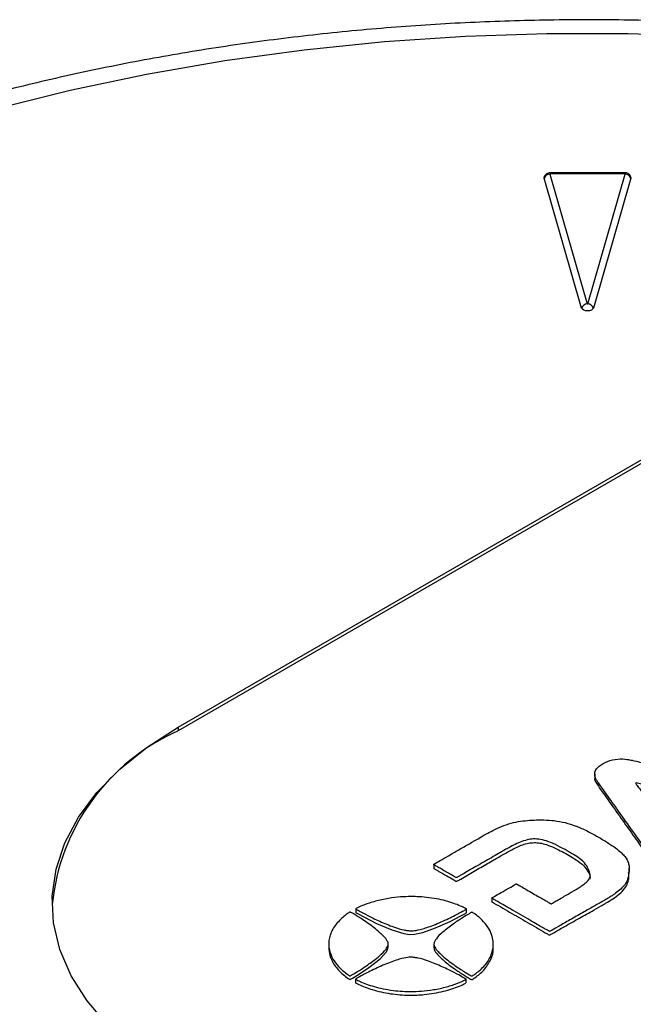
# Model space of a CAD drawing. Header units: millimetres. Extents: x 0 to 776, y 0 to 594.
# Tile 48 of 52: x 649 to 669, y 511 to 544. Entities that reach past the tile are written whole.
import ezdxf

# ---------------------------------------------------------------- set-up
doc = ezdxf.new("R2010")
doc.units = ezdxf.units.MM
doc.header["$LTSCALE"] = 2.75

msp = doc.modelspace()

# ---------------------------------------------------------------- linework, layer by layer
for p, q in [((653.986, 520.32), (689.246, 540.675)), ((689.246, 540.552), (653.986, 520.197)), ((666.504, 538.962), (667.768, 534.584)), ((669.038, 539.003), (666.51, 539.003)), ((666.51, 539.003), (666.51, 538.967)), ((669.038, 538.967), (666.51, 538.967)), ((667.781, 534.584), (669.045, 538.962)), ((669.038, 539.003), (669.038, 538.967)), ((667.577, 534.444), (666.313, 538.821)), ((669.236, 538.821), (667.972, 534.444)), ((653.986, 520.32), (653.986, 520.197)), ((668.016, 518.752), (668.016, 518.599)), ((662.592, 515.712), (662.592, 515.549)), ((669.179, 515.403), (669.179, 515.566)), ((664.548, 514.581), (664.548, 514.418)), ((659.964, 514.197), (659.964, 514.075)), ((663.694, 514.073), (663.694, 514.195)), ((659.057, 513.022), (659.057, 512.9)), ((661.057, 512.894), (661.057, 513.017)), ((662.599, 513.004), (662.599, 512.882)), ((664.599, 512.877), (664.599, 512.999)), ((659.962, 511.826), (659.962, 511.704)), ((663.692, 511.702), (663.692, 511.824))]:
    msp.add_line(p, q)
at = {"flags": 128}
for points in [[(701.164, 535.717), (699.167, 536.806), (697.062, 537.825), (694.859, 538.772), (692.564, 539.643), (690.185, 540.436), (687.731, 541.148), (685.209, 541.776), (682.627, 542.318), (679.996, 542.773), (677.323, 543.138), (674.618, 543.414), (671.89, 543.598), (669.148, 543.69), (666.401, 543.69), (663.659, 543.598), (660.931, 543.414), (658.226, 543.138), (655.553, 542.773), (652.921, 542.318), (650.34, 541.776), (647.818, 541.148)], [(666.51, 538.967), (666.509, 538.966), (666.508, 538.966), (666.507, 538.966), (666.506, 538.965), (666.505, 538.965), (666.504, 538.964), (666.504, 538.963), (666.504, 538.962)], [(669.045, 538.962), (669.045, 538.963), (669.044, 538.964), (669.044, 538.965), (669.043, 538.965), (669.042, 538.966), (669.041, 538.966), (669.04, 538.966), (669.038, 538.967)], [(666.313, 538.821), (666.311, 538.846), (666.315, 538.864)], [(669.235, 538.862), (669.238, 538.846), (669.236, 538.821)], [(667.972, 534.444), (667.948, 534.406), (667.904, 534.374), (667.843, 534.354), (667.774, 534.347), (667.706, 534.354), (667.645, 534.374), (667.6, 534.406), (667.577, 534.444)], [(667.768, 534.584), (667.769, 534.583), (667.77, 534.582), (667.772, 534.582), (667.774, 534.581), (667.777, 534.582), (667.778, 534.582), (667.78, 534.583), (667.781, 534.584)], [(651.617, 510.281), (650.919, 511.093), (650.378, 511.944), (649.999, 512.823), (649.787, 513.721), (649.744, 514.627), (649.872, 515.531), (650.167, 516.421), (650.628, 517.287), (651.249, 518.12), (652.021, 518.909), (652.937, 519.645), (653.986, 520.32)], [(659.983, 514.084), (659.97, 514.078), (659.965, 514.075), (659.965, 514.075), (659.964, 514.075), (659.964, 514.075), (659.964, 514.075), (659.964, 514.075), (659.964, 514.075), (659.964, 514.075), (659.964, 514.075), (659.964, 514.075), (659.964, 514.075), (659.964, 514.075), (659.964, 514.075), (659.965, 514.075), (659.965, 514.075), (659.981, 514.065), (660.049, 514.026), (660.256, 513.912), (660.663, 513.706), (661.182, 513.486), (661.589, 513.364), (661.782, 513.336), (661.948, 513.341), (662.224, 513.402), (662.649, 513.553), (663.151, 513.776), (663.512, 513.963), (663.66, 514.045), (663.687, 514.062), (663.693, 514.067), (663.695, 514.071), (663.694, 514.073)], [(659.756, 511.823), (659.768, 511.815), (659.772, 511.813), (659.773, 511.812), (659.773, 511.812), (659.773, 511.812), (659.773, 511.812), (659.773, 511.812), (659.773, 511.812), (659.773, 511.812), (659.773, 511.812), (659.773, 511.812), (659.773, 511.812), (659.773, 511.812), (659.773, 511.812), (659.773, 511.812), (659.773, 511.813), (659.789, 511.822), (659.857, 511.861), (660.055, 511.98), (660.412, 512.216), (660.793, 512.515), (661.004, 512.75), (661.053, 512.861), (661.05, 512.894)]]:
    msp.add_lwpolyline(points, dxfattribs=at)
for centre, radius, start, end in [((666.518, 538.744), 0.218, 93.4938, 159.3185), ((669.031, 538.744), 0.218, 20.6815, 86.5062), ((667.781, 534.366), 0.218, 93.4938, 159.3185), ((667.767, 534.366), 0.218, 20.6815, 86.5062), ((656.896, 513.619), 7.193, 113.8678, 174.2516)]:
    msp.add_arc(centre, radius, start, end)
for points, knots in [([(717.454, 515.368), (717.434, 515.732), (717.386, 516.634), (717.145, 518.07), (716.753, 519.668), (716.214, 521.25), (715.535, 522.812), (714.717, 524.349), (713.761, 525.859), (712.668, 527.336), (711.442, 528.775), (710.086, 530.172), (708.604, 531.521), (707.001, 532.818), (705.284, 534.06), (703.456, 535.243), (701.525, 536.362), (699.496, 537.415), (697.377, 538.4), (695.173, 539.313), (692.892, 540.153), (690.539, 540.918), (688.122, 541.605), (685.647, 542.214), (683.122, 542.742), (680.554, 543.189), (677.95, 543.554), (675.318, 543.835), (672.664, 544.032), (669.996, 544.145), (667.322, 544.173), (664.65, 544.116), (661.986, 543.975), (659.339, 543.749), (656.715, 543.44), (654.123, 543.047), (651.569, 542.573), (649.061, 542.017), (646.606, 541.382), (644.21, 540.669), (641.88, 539.878), (639.624, 539.013), (637.447, 538.076), (635.356, 537.067), (633.358, 535.99), (631.457, 534.846), (629.661, 533.639), (627.975, 532.372), (626.404, 531.048), (624.956, 529.67), (623.634, 528.243), (622.443, 526.771), (621.389, 525.26), (620.475, 523.715), (619.704, 522.143), (619.078, 520.549), (618.596, 518.939), (618.269, 517.319), (618.098, 516.03), (618.086, 515.281), (618.083, 515.076)], [0, 0, 0, 0, 0.01134, 0.028191, 0.045075, 0.062025, 0.079064, 0.096207, 0.113461, 0.130823, 0.148283, 0.165825, 0.183432, 0.201088, 0.218777, 0.236485, 0.254203, 0.271921, 0.289633, 0.307336, 0.325029, 0.342711, 0.360381, 0.378041, 0.395691, 0.413332, 0.430966, 0.448594, 0.466218, 0.483838, 0.501457, 0.519076, 0.536697, 0.554319, 0.571947, 0.589579, 0.60722, 0.624869, 0.642528, 0.660199, 0.677883, 0.695581, 0.713292, 0.731018, 0.748757, 0.766507, 0.784264, 0.802022, 0.81977, 0.837497, 0.855188, 0.872826, 0.890391, 0.907866, 0.925235, 0.942488, 0.959624, 0.976653, 0.993593, 1, 1, 1, 1]), ([(666.51, 539.003), (666.493, 539.002), (666.454, 538.999), (666.395, 538.971), (666.343, 538.926), (666.324, 538.885), (666.315, 538.864)], [0, 0, 0, 0, 0.217611, 0.469687, 0.737135, 1, 1, 1, 1]), ([(669.232, 538.862), (669.229, 538.871), (669.222, 538.901), (669.19, 538.942), (669.143, 538.978), (669.091, 539), (669.055, 539.002), (669.038, 539.003)], [0, 0, 0, 0, 0.113765, 0.357507, 0.581596, 0.802999, 1, 1, 1, 1]), ([(669.264, 519.206), (669.254, 519.209), (669.257, 519.208), (669.257, 519.208), (669.258, 519.208), (669.249, 519.21), (669.237, 519.213), (669.148, 519.229), (669.067, 519.243), (668.855, 519.253), (668.73, 519.246), (668.5, 519.194), (668.393, 519.15), (668.206, 519.043), (668.126, 518.98), (668.027, 518.843), (668.011, 518.769), (668.021, 518.673), (668.03, 518.644), (668.052, 518.59), (668.065, 518.564), (668.099, 518.51), (668.12, 518.48), (668.173, 518.403), (668.206, 518.357), (668.326, 518.186), (668.435, 518.033), (668.625, 517.765), (668.694, 517.669), (668.839, 517.463), (668.917, 517.354), (669.157, 517.016), (669.325, 516.778), (669.542, 516.473), (669.608, 516.38), (669.724, 516.216), (669.774, 516.146), (669.903, 515.965), (669.959, 515.886), (670.029, 515.787), (670.051, 515.756), (670.09, 515.7), (670.109, 515.674), (670.156, 515.608), (670.173, 515.582), (670.202, 515.566), (670.217, 515.575), (670.304, 515.624), (670.375, 515.666), (670.537, 515.759), (670.623, 515.809), (670.789, 515.905), (670.873, 515.953), (671.022, 516.039), (671.084, 516.074), (671.152, 516.116), (671.162, 516.123), (671.137, 516.171), (671.1, 516.217), (670.98, 516.37), (670.93, 516.436), (670.807, 516.594), (670.735, 516.687), (670.494, 516.998), (670.297, 517.252), (670.013, 517.618), (669.92, 517.738), (669.752, 517.954), (669.677, 518.051), (669.553, 518.211), (669.504, 518.274), (669.433, 518.367), (669.411, 518.398), (669.392, 518.435), (669.394, 518.442), (669.427, 518.442), (669.458, 518.435), (669.554, 518.411), (669.62, 518.394), (669.778, 518.352), (669.871, 518.327), (670.36, 518.197), (670.817, 518.076), (671.138, 517.99), (671.183, 517.978), (671.191, 517.96), (671.184, 517.953), (671.154, 517.933), (671.131, 517.92), (671.044, 517.869), (670.96, 517.821), (670.856, 517.761), (670.826, 517.743), (670.776, 517.714), (670.758, 517.704), (670.721, 517.679), (670.72, 517.673), (670.769, 517.641), (670.795, 517.626), (670.867, 517.583), (670.914, 517.556), (671.073, 517.464), (671.201, 517.39), (671.34, 517.31), (671.377, 517.289), (671.435, 517.256), (671.454, 517.245), (671.496, 517.226), (671.506, 517.229), (671.568, 517.262), (671.62, 517.293), (671.762, 517.375), (671.85, 517.426), (672.032, 517.531), (672.125, 517.585), (672.221, 517.639), (672.245, 517.653), (672.282, 517.672), (672.295, 517.677), (672.323, 517.68), (672.338, 517.678), (672.385, 517.669), (672.416, 517.662), (672.538, 517.633), (672.657, 517.604), (672.901, 517.545), (673.025, 517.516), (673.232, 517.466), (673.311, 517.446), (673.401, 517.427), (673.415, 517.426), (673.46, 517.447), (673.479, 517.458), (673.534, 517.489), (673.569, 517.509), (673.691, 517.58), (673.794, 517.639), (673.981, 517.747), (674.066, 517.796), (674.209, 517.879), (674.27, 517.914), (674.354, 517.963), (674.378, 517.975), (674.383, 517.99), (674.365, 517.994), (674.253, 518.021), (674.158, 518.044), (673.888, 518.108), (673.712, 518.15), (673.253, 518.259), (672.968, 518.326), (672.357, 518.472), (672.036, 518.548), (671.586, 518.655), (671.44, 518.689), (671.158, 518.757), (671.02, 518.789), (670.744, 518.855), (670.604, 518.888), (670.32, 518.955), (670.176, 518.99), (669.903, 519.055), (669.775, 519.085), (669.563, 519.135), (669.479, 519.155), (669.3, 519.198), (669.275, 519.204), (669.264, 519.206)], [0, 0, 0, 0, 0.015625, 0.015625, 0.03125, 0.03125, 0.046875, 0.046875, 0.0625, 0.0625, 0.078125, 0.078125, 0.09375, 0.09375, 0.109375, 0.109375, 0.125, 0.125, 0.132812, 0.132812, 0.140625, 0.140625, 0.148437, 0.148437, 0.15625, 0.15625, 0.171875, 0.171875, 0.179687, 0.179687, 0.1875, 0.1875, 0.203125, 0.203125, 0.210938, 0.210938, 0.21875, 0.21875, 0.234375, 0.234375, 0.242188, 0.242188, 0.25, 0.25, 0.265625, 0.265625, 0.28125, 0.28125, 0.296875, 0.296875, 0.3125, 0.3125, 0.328125, 0.328125, 0.34375, 0.34375, 0.359375, 0.359375, 0.375, 0.375, 0.382813, 0.382813, 0.390625, 0.390625, 0.40625, 0.40625, 0.414063, 0.414063, 0.421875, 0.421875, 0.429688, 0.429688, 0.4375, 0.4375, 0.445313, 0.445313, 0.453125, 0.453125, 0.460938, 0.460938, 0.46875, 0.46875, 0.5, 0.5, 0.515625, 0.515625, 0.523438, 0.523438, 0.53125, 0.53125, 0.546875, 0.546875, 0.554688, 0.554688, 0.5625, 0.5625, 0.578125, 0.578125, 0.585938, 0.585938, 0.59375, 0.59375, 0.609375, 0.609375, 0.617188, 0.617188, 0.625, 0.625, 0.640625, 0.640625, 0.65625, 0.65625, 0.671875, 0.671875, 0.6875, 0.6875, 0.695313, 0.695313, 0.703125, 0.703125, 0.710938, 0.710938, 0.71875, 0.71875, 0.734375, 0.734375, 0.75, 0.75, 0.765625, 0.765625, 0.78125, 0.78125, 0.789062, 0.789062, 0.796875, 0.796875, 0.8125, 0.8125, 0.828125, 0.828125, 0.84375, 0.84375, 0.859375, 0.859375, 0.875, 0.875, 0.890625, 0.890625, 0.90625, 0.90625, 0.921875, 0.921875, 0.9375, 0.9375, 0.945312, 0.945312, 0.953125, 0.953125, 0.960937, 0.960937, 0.96875, 0.96875, 0.976563, 0.976563, 0.984375, 0.984375, 1, 1, 1, 1]), ([(668.018, 518.614), (668.017, 518.612), (668.001, 518.563), (668.052, 518.463), (668.162, 518.292), (668.365, 518.012), (668.669, 517.58), (669.05, 517.044), (669.425, 516.516), (669.721, 516.097), (669.927, 515.81), (670.053, 515.628), (670.134, 515.522), (670.167, 515.466), (670.187, 515.451), (670.193, 515.449), (670.199, 515.449), (670.207, 515.45), (670.218, 515.454), (670.236, 515.464), (670.338, 515.521), (670.538, 515.638), (670.809, 515.793), (671.011, 515.911), (671.115, 515.97), (671.142, 515.988), (671.152, 515.998), (671.153, 516.005), (671.154, 516.008)], [0, 0, 0, 0, 0.001591, 0.0353107, 0.0706753, 0.133687, 0.2510572, 0.4037394, 0.5469235, 0.6586041, 0.7265947, 0.7691562, 0.7982481, 0.8096974, 0.810748, 0.8115767, 0.8123345, 0.8132059, 0.8149909, 0.8175475, 0.8233644, 0.8736557, 0.9347849, 0.9804178, 0.9921519, 0.9951415, 0.9974865, 1, 1, 1, 1]), ([(667.3, 514.799), (667.269, 514.781), (667.235, 514.762), (667.147, 514.711), (667.093, 514.679), (666.978, 514.613), (666.919, 514.579), (666.811, 514.517), (666.763, 514.489), (666.641, 514.418), (666.591, 514.39), (666.558, 514.371), (666.553, 514.368), (666.544, 514.368), (666.54, 514.37), (666.518, 514.382), (666.5, 514.393), (666.446, 514.424), (666.411, 514.444), (666.284, 514.517), (666.175, 514.58), (665.978, 514.694), (665.906, 514.736), (665.762, 514.819), (665.689, 514.861), (665.562, 514.934), (665.508, 514.965), (665.432, 515.009), (665.409, 515.023), (665.381, 515.037), (665.376, 515.038), (665.36, 515.034), (665.349, 515.027), (665.288, 514.992), (665.208, 514.946), (665.04, 514.848), (664.955, 514.799), (664.787, 514.703), (664.699, 514.652), (664.607, 514.599), (664.584, 514.586), (664.556, 514.569), (664.549, 514.565), (664.547, 514.558), (664.552, 514.555), (664.575, 514.542), (664.594, 514.53), (664.65, 514.498), (664.686, 514.477), (664.772, 514.428), (664.821, 514.399), (664.938, 514.332), (665.007, 514.292), (665.171, 514.197), (665.267, 514.142), (665.472, 514.024), (665.581, 513.961), (665.787, 513.842), (665.883, 513.786), (666.129, 513.644), (666.238, 513.581), (666.365, 513.508), (666.4, 513.488), (666.452, 513.458), (666.468, 513.448), (666.489, 513.438), (666.493, 513.437), (666.508, 513.442), (666.519, 513.448), (666.583, 513.484), (666.672, 513.535), (666.879, 513.652), (666.996, 513.718), (667.267, 513.872), (667.419, 513.958), (667.695, 514.115), (667.818, 514.185), (668.047, 514.315), (668.151, 514.374), (668.255, 514.433), (668.256, 514.433), (668.284, 514.449), (668.298, 514.458), (668.341, 514.483), (668.369, 514.498), (668.422, 514.529), (668.447, 514.544), (668.5, 514.576), (668.53, 514.594), (668.611, 514.646), (668.664, 514.681), (668.78, 514.765), (668.842, 514.814), (668.949, 514.912), (668.995, 514.962), (669.065, 515.06), (669.09, 515.108), (669.128, 515.207), (669.141, 515.257), (669.163, 515.361), (669.171, 515.414), (669.18, 515.518), (669.18, 515.568), (669.172, 515.66), (669.163, 515.702), (669.127, 515.819), (669.091, 515.883), (668.976, 516.031), (668.897, 516.113), (668.7, 516.265), (668.62, 516.321), (668.432, 516.442), (668.325, 516.507), (668.095, 516.641), (667.974, 516.709), (667.729, 516.838), (667.605, 516.898), (667.233, 517.053), (666.985, 517.121), (666.506, 517.193), (666.275, 517.199), (665.954, 517.19), (665.85, 517.184), (665.646, 517.166), (665.545, 517.154), (665.338, 517.118), (665.23, 517.092), (665.012, 517.026), (664.902, 516.984), (664.695, 516.895), (664.601, 516.848), (664.446, 516.767), (664.386, 516.734), (664.273, 516.67), (664.218, 516.638), (664.072, 516.553), (663.981, 516.501), (663.769, 516.378), (663.65, 516.31), (663.411, 516.172), (663.29, 516.102), (663.064, 515.971), (662.959, 515.911), (662.786, 515.811), (662.72, 515.773), (662.632, 515.722), (662.609, 515.709), (662.589, 515.693), (662.59, 515.69), (662.609, 515.676), (662.627, 515.666), (662.684, 515.633), (662.723, 515.61), (662.863, 515.53), (662.982, 515.461), (663.141, 515.369), (663.191, 515.34), (663.271, 515.294), (663.301, 515.277), (663.34, 515.255), (663.349, 515.249), (663.366, 515.248), (663.373, 515.251), (663.411, 515.272), (663.442, 515.29), (663.536, 515.344), (663.598, 515.38), (663.738, 515.461), (663.816, 515.506), (663.975, 515.598), (664.058, 515.645), (664.228, 515.743), (664.316, 515.794), (664.492, 515.896), (664.58, 515.947), (664.741, 516.04), (664.813, 516.081), (664.931, 516.149), (664.978, 516.177), (665.074, 516.231), (665.124, 516.26), (665.246, 516.325), (665.317, 516.362), (665.468, 516.432), (665.547, 516.464), (665.7, 516.513), (665.774, 516.531), (665.995, 516.562), (666.141, 516.555), (666.41, 516.48), (666.508, 516.444), (666.719, 516.35), (666.83, 516.294), (667.045, 516.178), (667.147, 516.12), (667.325, 516.014), (667.4, 515.966), (667.588, 515.834), (667.661, 515.761), (667.762, 515.624), (667.794, 515.559), (667.849, 515.43), (667.868, 515.368), (667.862, 515.255), (667.84, 515.203), (667.756, 515.112), (667.72, 515.079), (667.633, 515.01), (667.583, 514.975), (667.486, 514.91), (667.439, 514.882), (667.362, 514.835), (667.332, 514.817), (667.3, 514.799)], [0, 0, 0, 0, 0.007812, 0.007812, 0.015625, 0.015625, 0.023437, 0.023437, 0.03125, 0.03125, 0.046875, 0.046875, 0.054687, 0.054687, 0.0625, 0.0625, 0.070312, 0.070312, 0.078125, 0.078125, 0.09375, 0.09375, 0.101562, 0.101562, 0.109375, 0.109375, 0.117187, 0.117187, 0.125, 0.125, 0.132812, 0.132812, 0.140625, 0.140625, 0.15625, 0.15625, 0.171875, 0.171875, 0.1875, 0.1875, 0.195312, 0.195312, 0.203125, 0.203125, 0.210937, 0.210937, 0.21875, 0.21875, 0.226562, 0.226562, 0.234375, 0.234375, 0.242187, 0.242187, 0.25, 0.25, 0.257812, 0.257812, 0.265625, 0.265625, 0.28125, 0.28125, 0.289062, 0.289062, 0.296875, 0.296875, 0.304687, 0.304687, 0.3125, 0.3125, 0.328125, 0.328125, 0.34375, 0.34375, 0.359375, 0.359375, 0.375, 0.375, 0.390625, 0.390625, 0.40625, 0.40625, 0.414062, 0.414062, 0.421875, 0.421875, 0.429687, 0.429687, 0.4375, 0.4375, 0.445312, 0.445312, 0.453125, 0.453125, 0.460937, 0.460937, 0.46875, 0.46875, 0.476562, 0.476562, 0.484375, 0.484375, 0.492187, 0.492187, 0.5, 0.5, 0.515625, 0.515625, 0.53125, 0.53125, 0.539063, 0.539063, 0.546875, 0.546875, 0.554688, 0.554688, 0.5625, 0.5625, 0.578125, 0.578125, 0.59375, 0.59375, 0.601563, 0.601563, 0.609375, 0.609375, 0.617188, 0.617188, 0.625, 0.625, 0.632813, 0.632813, 0.640625, 0.640625, 0.648438, 0.648438, 0.65625, 0.65625, 0.664063, 0.664063, 0.671875, 0.671875, 0.679688, 0.679688, 0.6875, 0.6875, 0.695313, 0.695313, 0.703125, 0.703125, 0.710938, 0.710938, 0.71875, 0.71875, 0.734375, 0.734375, 0.742188, 0.742188, 0.75, 0.75, 0.757813, 0.757813, 0.765625, 0.765625, 0.773438, 0.773438, 0.78125, 0.78125, 0.789063, 0.789063, 0.796875, 0.796875, 0.804688, 0.804688, 0.8125, 0.8125, 0.820313, 0.820313, 0.828125, 0.828125, 0.835938, 0.835938, 0.84375, 0.84375, 0.851563, 0.851563, 0.859375, 0.859375, 0.875, 0.875, 0.882813, 0.882813, 0.890625, 0.890625, 0.898438, 0.898438, 0.90625, 0.90625, 0.921875, 0.921875, 0.9375, 0.9375, 0.953125, 0.953125, 0.96875, 0.96875, 0.976562, 0.976562, 0.984375, 0.984375, 0.992188, 0.992188, 1, 1, 1, 1]), ([(662.592, 515.569), (662.592, 515.569), (662.592, 515.568), (662.595, 515.563), (662.604, 515.557), (662.625, 515.545), (662.681, 515.512), (662.821, 515.431), (663.026, 515.312), (663.218, 515.204), (663.319, 515.143), (663.348, 515.129), (663.353, 515.127), (663.359, 515.126), (663.367, 515.126), (663.376, 515.13), (663.423, 515.155), (663.54, 515.225), (663.806, 515.377), (664.177, 515.592), (664.585, 515.827), (664.929, 516.026), (665.241, 516.205), (665.513, 516.336), (665.776, 516.412), (665.974, 516.436), (666.186, 516.42), (666.524, 516.33), (666.922, 516.126), (667.344, 515.888), (667.651, 515.669), (667.779, 515.46), (667.878, 515.31), (667.853, 515.219), (667.849, 515.201)], [0, 0, 0, 0, 0.0002985, 0.0010258, 0.0029156, 0.0058395, 0.0130548, 0.0341868, 0.0840322, 0.1275421, 0.1403411, 0.1415289, 0.1424204, 0.143127, 0.143823, 0.145273, 0.1476114, 0.1690969, 0.2113669, 0.2956199, 0.3766164, 0.4388408, 0.487616, 0.5499587, 0.5777268, 0.6027834, 0.6286964, 0.6602241, 0.74832, 0.8360729, 0.894781, 0.9373749, 0.9877459, 1, 1, 1, 1]), ([(664.548, 514.438), (664.548, 514.438), (664.548, 514.437), (664.549, 514.435), (664.553, 514.432), (664.561, 514.427), (664.584, 514.413), (664.707, 514.343), (665.025, 514.159), (665.527, 513.87), (666.026, 513.581), (666.342, 513.399), (666.461, 513.33), (666.483, 513.318), (666.49, 513.316), (666.494, 513.315), (666.497, 513.316), (666.501, 513.317), (666.507, 513.319), (666.53, 513.332), (666.669, 513.411), (666.977, 513.585), (667.43, 513.842), (667.866, 514.09), (668.15, 514.25), (668.302, 514.338), (668.436, 514.414), (668.713, 514.583), (669.063, 514.859), (669.179, 515.185), (669.163, 515.369), (669.159, 515.423)], [0, 0, 0, 0, 0.0000921, 0.0005433, 0.0013846, 0.0026134, 0.0055928, 0.014832, 0.0725555, 0.187007, 0.3014367, 0.3581836, 0.3671624, 0.3695221, 0.3701032, 0.3705899, 0.371007, 0.3714964, 0.3721083, 0.37424, 0.3841167, 0.4512859, 0.5481318, 0.6405105, 0.6983697, 0.708557, 0.727181, 0.774499, 0.8712644, 0.9620205, 1, 1, 1, 1]), ([(659.983, 514.207), (659.999, 514.215), (660.033, 514.233), (660.15, 514.287), (660.234, 514.323), (660.455, 514.402), (660.589, 514.444), (660.877, 514.515), (661.032, 514.545), (661.319, 514.585), (661.449, 514.596), (661.683, 514.609), (661.788, 514.611), (661.992, 514.609), (662.087, 514.605), (662.29, 514.589), (662.405, 514.577), (662.636, 514.544), (662.744, 514.525), (662.946, 514.479), (663.043, 514.452), (663.226, 514.396), (663.311, 514.368), (663.464, 514.308), (663.536, 514.276), (663.614, 514.239), (663.635, 514.229), (663.665, 514.214), (663.674, 514.209), (663.694, 514.198), (663.698, 514.195), (663.688, 514.183), (663.675, 514.176), (663.629, 514.15), (663.592, 514.129), (663.472, 514.064), (663.421, 514.037), (663.3, 513.973), (663.228, 513.937), (662.995, 513.822), (662.813, 513.741), (662.484, 513.609), (662.338, 513.559), (662.109, 513.491), (662.02, 513.472), (661.912, 513.459), (661.881, 513.457), (661.827, 513.455), (661.805, 513.456), (661.759, 513.46), (661.734, 513.463), (661.671, 513.471), (661.634, 513.477), (661.499, 513.505), (661.38, 513.538), (661.094, 513.64), (660.928, 513.708), (660.622, 513.846), (660.483, 513.914), (660.259, 514.032), (660.172, 514.08), (660.057, 514.144), (660.031, 514.159), (659.999, 514.178), (659.989, 514.183), (659.965, 514.197), (659.964, 514.197), (659.964, 514.197), (659.964, 514.197), (659.965, 514.198), (659.966, 514.198), (659.983, 514.207)], [0, 0, 0, 0, 0.03125, 0.03125, 0.0625, 0.0625, 0.09375, 0.09375, 0.125, 0.125, 0.15625, 0.15625, 0.1875, 0.1875, 0.21875, 0.21875, 0.25, 0.25, 0.28125, 0.28125, 0.3125, 0.3125, 0.34375, 0.34375, 0.375, 0.375, 0.390625, 0.390625, 0.40625, 0.40625, 0.4375, 0.4375, 0.46875, 0.46875, 0.5, 0.5, 0.515625, 0.515625, 0.53125, 0.53125, 0.5625, 0.5625, 0.59375, 0.59375, 0.625, 0.625, 0.640625, 0.640625, 0.65625, 0.65625, 0.671875, 0.671875, 0.6875, 0.6875, 0.71875, 0.71875, 0.75, 0.75, 0.78125, 0.78125, 0.8125, 0.8125, 0.84375, 0.84375, 0.875, 0.875, 0.9375, 0.9375, 0.96875, 0.96875, 1, 1, 1, 1]), ([(659.756, 511.945), (659.741, 511.955), (659.711, 511.974), (659.618, 512.042), (659.555, 512.091), (659.418, 512.218), (659.346, 512.295), (659.222, 512.462), (659.171, 512.551), (659.101, 512.717), (659.082, 512.792), (659.06, 512.927), (659.056, 512.988), (659.059, 513.105), (659.066, 513.16), (659.094, 513.277), (659.115, 513.344), (659.172, 513.477), (659.205, 513.539), (659.286, 513.656), (659.332, 513.712), (659.428, 513.817), (659.477, 513.866), (659.58, 513.955), (659.636, 513.996), (659.701, 514.042), (659.719, 514.054), (659.744, 514.071), (659.753, 514.076), (659.771, 514.088), (659.776, 514.09), (659.798, 514.084), (659.81, 514.077), (659.855, 514.05), (659.892, 514.029), (660.004, 513.959), (660.051, 513.93), (660.161, 513.86), (660.224, 513.819), (660.422, 513.684), (660.564, 513.579), (660.791, 513.389), (660.878, 513.305), (660.997, 513.173), (661.03, 513.122), (661.052, 513.059), (661.056, 513.041), (661.058, 513.01), (661.057, 512.997), (661.05, 512.971), (661.046, 512.956), (661.03, 512.92), (661.02, 512.898), (660.972, 512.821), (660.916, 512.752), (660.739, 512.587), (660.62, 512.491), (660.382, 512.315), (660.263, 512.234), (660.06, 512.105), (659.976, 512.055), (659.865, 511.988), (659.839, 511.973), (659.807, 511.955), (659.797, 511.949), (659.773, 511.935), (659.773, 511.935), (659.773, 511.935), (659.773, 511.935), (659.772, 511.935), (659.771, 511.936), (659.756, 511.945)], [0, 0, 0, 0, 0.03125, 0.03125, 0.0625, 0.0625, 0.09375, 0.09375, 0.125, 0.125, 0.15625, 0.15625, 0.1875, 0.1875, 0.21875, 0.21875, 0.25, 0.25, 0.28125, 0.28125, 0.3125, 0.3125, 0.34375, 0.34375, 0.375, 0.375, 0.390625, 0.390625, 0.40625, 0.40625, 0.4375, 0.4375, 0.46875, 0.46875, 0.5, 0.5, 0.515625, 0.515625, 0.53125, 0.53125, 0.5625, 0.5625, 0.59375, 0.59375, 0.625, 0.625, 0.640625, 0.640625, 0.65625, 0.65625, 0.671875, 0.671875, 0.6875, 0.6875, 0.71875, 0.71875, 0.75, 0.75, 0.78125, 0.78125, 0.8125, 0.8125, 0.84375, 0.84375, 0.875, 0.875, 0.9375, 0.9375, 0.96875, 0.96875, 1, 1, 1, 1]), ([(663.9, 514.076), (663.915, 514.067), (663.945, 514.047), (664.038, 513.98), (664.101, 513.931), (664.239, 513.803), (664.311, 513.726), (664.434, 513.56), (664.485, 513.47), (664.556, 513.305), (664.575, 513.23), (664.597, 513.095), (664.6, 513.034), (664.597, 512.916), (664.591, 512.861), (664.563, 512.744), (664.541, 512.678), (664.485, 512.544), (664.451, 512.482), (664.371, 512.366), (664.324, 512.309), (664.228, 512.204), (664.179, 512.155), (664.076, 512.066), (664.02, 512.025), (663.956, 511.98), (663.938, 511.968), (663.912, 511.95), (663.904, 511.945), (663.886, 511.934), (663.88, 511.932), (663.859, 511.937), (663.846, 511.944), (663.801, 511.971), (663.765, 511.993), (663.653, 512.062), (663.606, 512.091), (663.496, 512.161), (663.433, 512.202), (663.234, 512.337), (663.093, 512.442), (662.865, 512.632), (662.778, 512.716), (662.66, 512.849), (662.627, 512.9), (662.604, 512.962), (662.601, 512.98), (662.599, 513.011), (662.6, 513.024), (662.606, 513.051), (662.611, 513.065), (662.626, 513.101), (662.637, 513.123), (662.685, 513.201), (662.741, 513.27), (662.918, 513.435), (663.036, 513.53), (663.275, 513.707), (663.394, 513.787), (663.597, 513.917), (663.68, 513.967), (663.792, 514.033), (663.818, 514.048), (663.85, 514.067), (663.859, 514.072), (663.884, 514.087), (663.884, 514.087), (663.884, 514.087), (663.884, 514.087), (663.884, 514.086), (663.885, 514.086), (663.9, 514.076)], [0, 0, 0, 0, 0.03125, 0.03125, 0.0625, 0.0625, 0.09375, 0.09375, 0.125, 0.125, 0.15625, 0.15625, 0.1875, 0.1875, 0.21875, 0.21875, 0.25, 0.25, 0.28125, 0.28125, 0.3125, 0.3125, 0.34375, 0.34375, 0.375, 0.375, 0.390625, 0.390625, 0.40625, 0.40625, 0.4375, 0.4375, 0.46875, 0.46875, 0.5, 0.5, 0.515625, 0.515625, 0.53125, 0.53125, 0.5625, 0.5625, 0.59375, 0.59375, 0.625, 0.625, 0.640625, 0.640625, 0.65625, 0.65625, 0.671875, 0.671875, 0.6875, 0.6875, 0.71875, 0.71875, 0.75, 0.75, 0.78125, 0.78125, 0.8125, 0.8125, 0.84375, 0.84375, 0.875, 0.875, 0.9375, 0.9375, 0.96875, 0.96875, 1, 1, 1, 1]), ([(659.061, 512.9), (659.066, 512.809), (659.079, 512.589), (659.257, 512.262), (659.508, 511.995), (659.697, 511.864), (659.756, 511.823)], [0, 0, 0, 0, 0.230416, 0.56238, 0.86429, 1, 1, 1, 1]), ([(662.606, 512.882), (662.607, 512.861), (662.608, 512.783), (662.749, 512.623), (662.995, 512.39), (663.33, 512.144), (663.626, 511.955), (663.793, 511.854), (663.853, 511.818), (663.869, 511.812), (663.876, 511.811), (663.882, 511.811), (663.887, 511.813), (663.892, 511.815), (663.924, 511.835), (664.068, 511.934), (664.315, 512.148), (664.527, 512.481), (664.614, 512.738), (664.597, 512.869), (664.596, 512.877)], [0, 0, 0, 0, 0.025379, 0.093937, 0.209475, 0.356542, 0.468971, 0.516516, 0.525803, 0.528143, 0.5299, 0.531058, 0.532308, 0.53385, 0.535866, 0.56419, 0.690157, 0.842718, 0.990237, 1, 1, 1, 1]), ([(663.674, 511.815), (663.657, 511.806), (663.624, 511.789), (663.507, 511.735), (663.422, 511.699), (663.201, 511.619), (663.067, 511.577), (662.779, 511.506), (662.625, 511.477), (662.338, 511.436), (662.208, 511.425), (661.974, 511.412), (661.868, 511.41), (661.665, 511.412), (661.569, 511.416), (661.366, 511.432), (661.251, 511.445), (661.021, 511.477), (660.913, 511.496), (660.711, 511.543), (660.614, 511.57), (660.431, 511.625), (660.346, 511.654), (660.192, 511.713), (660.121, 511.745), (660.042, 511.783), (660.022, 511.793), (659.992, 511.808), (659.982, 511.812), (659.963, 511.823), (659.959, 511.826), (659.969, 511.838), (659.981, 511.846), (660.028, 511.872), (660.065, 511.893), (660.185, 511.957), (660.235, 511.984), (660.357, 512.048), (660.428, 512.084), (660.662, 512.199), (660.843, 512.281), (661.173, 512.412), (661.319, 512.462), (661.547, 512.531), (661.636, 512.55), (661.745, 512.563), (661.776, 512.565), (661.829, 512.566), (661.851, 512.565), (661.898, 512.562), (661.923, 512.559), (661.985, 512.55), (662.023, 512.544), (662.158, 512.516), (662.277, 512.484), (662.563, 512.382), (662.728, 512.313), (663.034, 512.176), (663.174, 512.107), (663.398, 511.99), (663.485, 511.941), (663.599, 511.877), (663.625, 511.862), (663.658, 511.844), (663.667, 511.838), (663.692, 511.824), (663.692, 511.824), (663.692, 511.824), (663.692, 511.824), (663.692, 511.824), (663.691, 511.823), (663.674, 511.815)], [0, 0, 0, 0, 0.03125, 0.03125, 0.0625, 0.0625, 0.09375, 0.09375, 0.125, 0.125, 0.15625, 0.15625, 0.1875, 0.1875, 0.21875, 0.21875, 0.25, 0.25, 0.28125, 0.28125, 0.3125, 0.3125, 0.34375, 0.34375, 0.375, 0.375, 0.390625, 0.390625, 0.40625, 0.40625, 0.4375, 0.4375, 0.46875, 0.46875, 0.5, 0.5, 0.515625, 0.515625, 0.53125, 0.53125, 0.5625, 0.5625, 0.59375, 0.59375, 0.625, 0.625, 0.640625, 0.640625, 0.65625, 0.65625, 0.671875, 0.671875, 0.6875, 0.6875, 0.71875, 0.71875, 0.75, 0.75, 0.78125, 0.78125, 0.8125, 0.8125, 0.84375, 0.84375, 0.875, 0.875, 0.9375, 0.9375, 0.96875, 0.96875, 1, 1, 1, 1]), ([(659.962, 511.704), (659.963, 511.703), (659.963, 511.702), (659.965, 511.7), (659.97, 511.697), (660.003, 511.678), (660.176, 511.595), (660.546, 511.454), (661.123, 511.325), (661.724, 511.278), (662.333, 511.303), (662.913, 511.403), (663.375, 511.549), (663.603, 511.658), (663.674, 511.692)], [0, 0, 0, 0, 0.000438, 0.001768, 0.003406, 0.00555, 0.035659, 0.169564, 0.33174, 0.488556, 0.614388, 0.780724, 0.932001, 1, 1, 1, 1])]:
    msp.add_open_spline(points, degree=3, knots=knots)

doc.saveas('drawing.dxf')
